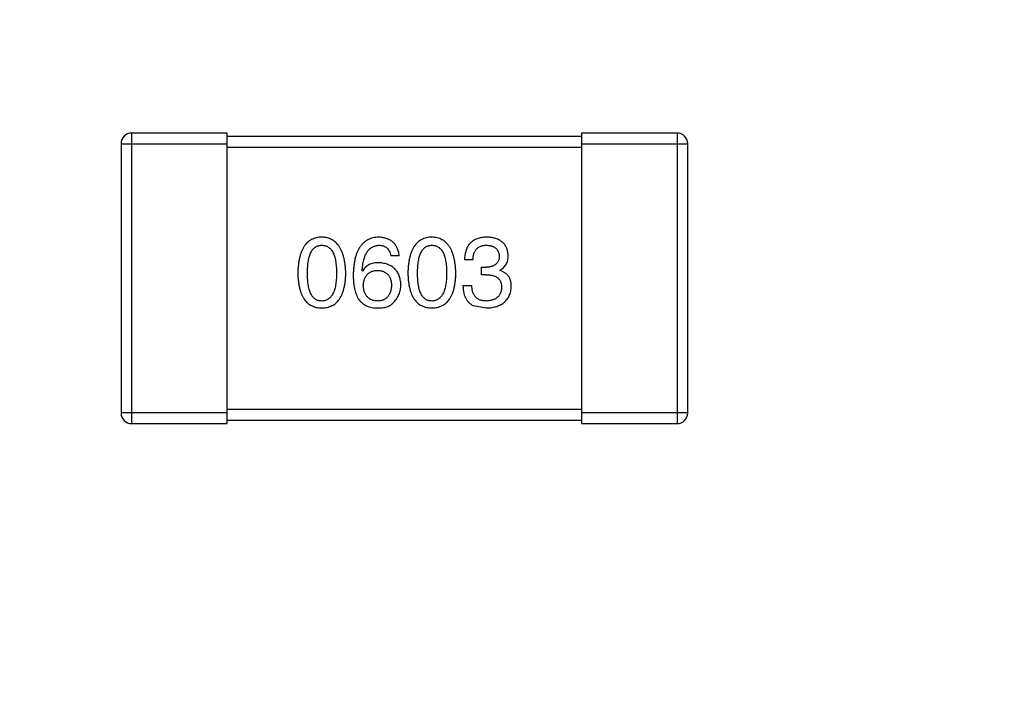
# Model space of a CAD drawing. Header units: millimetres. Extents: x -16 to 538, y -56 to 87.
# Tile 149 of 162: x 428.62 to 431.4, y 47.26 to 49.14. Entities that reach past the tile are written whole.
import ezdxf

# ---------------------------------------------------------------- set-up
doc = ezdxf.new("R2010")
doc.units = ezdxf.units.MM
doc.header["$LTSCALE"] = 1.21
doc.header["$MEASUREMENT"] = 0
doc.header["$PDMODE"] = 3
doc.header["$PDSIZE"] = 0.3125
doc.layers.get('0').update_dxf_attribs({"linetype": 'CONTINUOUS'})
doc.layers.get('DEFPOINTS').update_dxf_attribs({"linetype": 'CONTINUOUS'})
doc.layers.add('Dim', color=3, linetype='CONTINUOUS', lineweight=25)
doc.styles.get("Standard").update_dxf_attribs({"font": 'txt', "width": 0.8})
doc.dimstyles.get("Standard").update_dxf_attribs({"dimtxt": 0.15625, "dimasz": 0.1875, "dimexe": 0.125, "dimexo": 0.0625, "dimgap": 0.09, "dimtad": 0, "dimtih": 1, "dimtoh": 1, "dimzin": 4, "dimdsep": 46, "dimtxsty": 'STANDARD', "dimblk": '_FILLED', "dimblk1": '_FILLED', "dimblk2": '_FILLED', "dimcen": 0.09, "dimazin": 1, "dimtp": 0.01, "dimtm": 0.01, "dimtfac": 1, "dimtofl": 0, "dimtmove": 0, "dimatfit": 3, "dimldrblk": '_FILLED', "dimfxl": 1, "dimtolj": 1, "dimtzin": 4, "dimarcsym": 0})

# ---------------------------------------------------------------- blocks, each defined once
blk = doc.blocks.new('_FILLED')
at = {"color": 0, "linetype": 'ByBlock'}
blk.add_solid([(0, 0), (-1, 0.1667), (-1, -0.1667)], dxfattribs=at)
blk = doc.blocks.new('*D13')
at = {"color": 0, "linetype": 'ByBlock', "lineweight": -2}
for p, q in [((363.4807, 42.9475), (363.4807, 78.5471)), ((489.6807, 42.885), (489.6807, 78.5471)), ((363.4807, 78.4221), (421.9907, 78.4221)), ((489.6807, 78.4221), (431.1707, 78.4221))]:
    blk.add_line(p, q, dxfattribs=at)
at = {"layer": 'DEFPOINTS', "color": 0, "linetype": 'ByBlock'}
for p in [(363.4807, 42.885), (489.6807, 42.8225)]:
    blk.add_point(p, dxfattribs=at)
at = {"color": 0, "linetype": 'ByBlock', "lineweight": -2, "xscale": 2.54, "yscale": 2.54, "zscale": 2.54, "rotation": 180}
blk.add_blockref('_FILLED', (363.4807, 78.4221), dxfattribs=at)
at = {"color": 0, "linetype": 'ByBlock', "lineweight": -2, "xscale": 2.54, "yscale": 2.54, "zscale": 2.54}
blk.add_blockref('_FILLED', (489.6807, 78.4221), dxfattribs=at)
at = {"color": 0, "linetype": 'ByBlock', "lineweight": -2, "insert": (426.5807, 78.4221), "char_height": 2.5, "attachment_point": 5}
blk.add_mtext('\\A1;126.20', dxfattribs=at)
blk = doc.blocks.new('*D17')
at = {"color": 0, "linetype": 'ByBlock', "lineweight": -2}
for p, q in [((392.5807, 37.085), (392.5807, 73.0978)), ((450.5807, 37.085), (450.5807, 73.0978)), ((392.5807, 72.9728), (417.8241, 72.9728)), ((450.5807, 72.9728), (425.3374, 72.9728))]:
    blk.add_line(p, q, dxfattribs=at)
at = {"layer": 'DEFPOINTS', "color": 0, "linetype": 'ByBlock'}
for p in [(392.5807, 37.0225), (450.5807, 37.0225)]:
    blk.add_point(p, dxfattribs=at)
at = {"color": 0, "linetype": 'ByBlock', "lineweight": -2, "xscale": 2.54, "yscale": 2.54, "zscale": 2.54, "rotation": 180}
blk.add_blockref('_FILLED', (392.5807, 72.9728), dxfattribs=at)
at = {"color": 0, "linetype": 'ByBlock', "lineweight": -2, "xscale": 2.54, "yscale": 2.54, "zscale": 2.54}
blk.add_blockref('_FILLED', (450.5807, 72.9728), dxfattribs=at)
at = {"color": 0, "linetype": 'ByBlock', "lineweight": -2, "insert": (421.5807, 72.9728), "char_height": 2.5, "attachment_point": 5}
blk.add_mtext('\\A1;58.00', dxfattribs=at)

msp = doc.modelspace()

# ---------------------------------------------------------------- linework, layer by layer
at = {"color": 7, "linetype": 'Continuous'}
for p, q in [((428.9391, 47.9981), (428.9391, 48.8181)), ((429.2091, 48.8181), (428.9391, 48.8181)), ((429.2091, 47.9981), (429.2091, 48.8181)), ((430.2091, 48.8081), (429.2091, 48.8081)), ((430.2091, 48.8181), (430.2091, 47.9981)), ((430.4791, 48.8181), (430.2091, 48.8181)), ((430.4791, 48.8181), (430.4791, 47.9981)), ((428.9091, 48.7881), (428.9091, 48.0281)), ((428.9091, 48.7881), (429.2091, 48.7881)), ((429.2091, 48.7781), (430.2091, 48.7781)), ((430.2091, 48.7881), (430.5091, 48.7881)), ((430.5091, 48.0281), (430.5091, 48.7881)), ((429.6947, 48.4719), (429.6706, 48.4719)), ((429.9028, 48.4599), (429.8787, 48.4599)), ((429.9268, 48.4184), (429.9268, 48.4392)), ((429.9268, 48.4392), (429.9399, 48.4392)), ((429.9782, 48.4315), (429.9782, 48.4304)), ((429.5908, 48.4282), (429.5897, 48.4293)), ((429.9389, 48.4184), (429.9268, 48.4184)), ((429.8744, 48.3878), (429.8995, 48.3878)), ((429.9039, 48.331), (429.9399, 48.3244)), ((429.2091, 48.0281), (428.9091, 48.0281)), ((430.2091, 48.0381), (429.2091, 48.0381)), ((430.5091, 48.0281), (430.2091, 48.0281)), ((428.9391, 47.9981), (429.2091, 47.9981)), ((429.2091, 48.0081), (430.2091, 48.0081)), ((430.2091, 47.9981), (430.4791, 47.9981))]:
    msp.add_line(p, q, dxfattribs=at)
for centre, start, end in [((428.9391, 48.7881), 90, 180), ((430.4791, 48.7881), 0, 90), ((428.9391, 48.0281), 180, 270), ((430.4791, 48.0281), 270, 0)]:
    msp.add_arc(centre, 0.03, start, end, dxfattribs=at)
for points, knots in [([(429.4758, 48.5244), (429.4732, 48.5243), (429.468, 48.5241), (429.4605, 48.5228), (429.4535, 48.5206), (429.447, 48.5178), (429.4409, 48.5141), (429.4354, 48.5097), (429.4304, 48.5044), (429.4259, 48.4984), (429.4219, 48.4916), (429.4185, 48.4841), (429.4155, 48.4757), (429.413, 48.4666), (429.411, 48.4568), (429.4095, 48.4461), (429.4085, 48.4347), (429.4082, 48.4268), (429.4081, 48.4228)], [0, 0, 0, 0, 0.057911, 0.113262, 0.165956, 0.217443, 0.268511, 0.319665, 0.372, 0.426129, 0.483365, 0.543779, 0.607756, 0.676562, 0.749704, 0.827713, 0.911177, 1, 1, 1, 1]), ([(429.5436, 48.4228), (429.5434, 48.4268), (429.5431, 48.4346), (429.5419, 48.4459), (429.5403, 48.4564), (429.5383, 48.4662), (429.5357, 48.4753), (429.5327, 48.4836), (429.5292, 48.4911), (429.5252, 48.4979), (429.5207, 48.5039), (429.5157, 48.5092), (429.5103, 48.5137), (429.5043, 48.5174), (429.4979, 48.5203), (429.4909, 48.5225), (429.4835, 48.5239), (429.4784, 48.5242), (429.4758, 48.5244)], [0, 0, 0, 0, 0.088475, 0.171606, 0.249595, 0.322626, 0.391327, 0.455765, 0.516374, 0.573675, 0.628522, 0.681161, 0.732559, 0.783563, 0.83504, 0.887639, 0.942585, 1, 1, 1, 1]), ([(429.6367, 48.5244), (429.6339, 48.5242), (429.6284, 48.5239), (429.6204, 48.5224), (429.6129, 48.5202), (429.606, 48.5171), (429.5995, 48.5133), (429.5937, 48.5085), (429.5883, 48.5031), (429.5836, 48.4968), (429.5793, 48.4897), (429.5756, 48.4819), (429.5724, 48.4732), (429.5698, 48.4638), (429.5676, 48.4536), (429.5661, 48.4425), (429.565, 48.4307), (429.5647, 48.4226), (429.5646, 48.4184)], [0, 0, 0, 0, 0.058957, 0.115262, 0.16907, 0.221312, 0.273147, 0.324961, 0.377649, 0.432026, 0.488925, 0.549039, 0.612912, 0.680653, 0.753056, 0.830314, 0.912483, 1, 1, 1, 1]), ([(429.6947, 48.4719), (429.6944, 48.4739), (429.6939, 48.4778), (429.6926, 48.4834), (429.6911, 48.4887), (429.6891, 48.4937), (429.6867, 48.4982), (429.684, 48.5024), (429.6809, 48.5063), (429.6775, 48.5097), (429.6737, 48.5128), (429.6695, 48.5156), (429.6649, 48.518), (429.66, 48.52), (429.6547, 48.5217), (429.649, 48.523), (429.643, 48.5239), (429.6388, 48.5242), (429.6367, 48.5244)], [0, 0, 0, 0, 0.06947, 0.136096, 0.199592, 0.260665, 0.319672, 0.377156, 0.433415, 0.489984, 0.546535, 0.604276, 0.663499, 0.725182, 0.788953, 0.855683, 0.926216, 1, 1, 1, 1]), ([(429.7867, 48.5244), (429.784, 48.5243), (429.7789, 48.5241), (429.7714, 48.5228), (429.7644, 48.5206), (429.7578, 48.5178), (429.7518, 48.5141), (429.7463, 48.5097), (429.7413, 48.5044), (429.7368, 48.4984), (429.7328, 48.4916), (429.7293, 48.4841), (429.7263, 48.4757), (429.7239, 48.4666), (429.7218, 48.4568), (429.7204, 48.4461), (429.7193, 48.4347), (429.7191, 48.4268), (429.7189, 48.4228)], [0, 0, 0, 0, 0.057911, 0.113262, 0.165956, 0.217443, 0.268511, 0.319665, 0.372, 0.426129, 0.483365, 0.543779, 0.607756, 0.676562, 0.749704, 0.827713, 0.911177, 1, 1, 1, 1]), ([(429.8545, 48.4228), (429.8543, 48.4268), (429.8539, 48.4346), (429.8528, 48.4459), (429.8512, 48.4564), (429.8491, 48.4662), (429.8466, 48.4753), (429.8436, 48.4836), (429.8401, 48.4911), (429.8361, 48.4979), (429.8316, 48.5039), (429.8266, 48.5092), (429.8211, 48.5137), (429.8152, 48.5174), (429.8087, 48.5203), (429.8018, 48.5225), (429.7944, 48.5239), (429.7893, 48.5242), (429.7867, 48.5244)], [0, 0, 0, 0, 0.088475, 0.171606, 0.249595, 0.322626, 0.391327, 0.455765, 0.516374, 0.573675, 0.628522, 0.681161, 0.732559, 0.783563, 0.83504, 0.887639, 0.942585, 1, 1, 1, 1]), ([(429.9421, 48.5244), (429.9396, 48.5243), (429.9347, 48.5242), (429.9276, 48.5232), (429.921, 48.522), (429.9149, 48.5201), (429.9092, 48.5178), (429.904, 48.5149), (429.8993, 48.5116), (429.8951, 48.5078), (429.8913, 48.5035), (429.888, 48.4987), (429.8853, 48.4934), (429.883, 48.4877), (429.8812, 48.4814), (429.8799, 48.4747), (429.879, 48.4675), (429.8788, 48.4625), (429.8787, 48.4599)], [0, 0, 0, 0, 0.073232, 0.142595, 0.207997, 0.270074, 0.329156, 0.386529, 0.441846, 0.496976, 0.551877, 0.607941, 0.665637, 0.725446, 0.788542, 0.855101, 0.925196, 1, 1, 1, 1]), ([(430.0022, 48.473), (430.0021, 48.475), (430.0017, 48.4789), (430.0007, 48.4845), (429.9992, 48.4898), (429.9974, 48.4947), (429.9951, 48.4992), (429.9923, 48.5034), (429.9892, 48.5072), (429.9856, 48.5106), (429.9816, 48.5136), (429.9772, 48.5162), (429.9724, 48.5186), (429.9671, 48.5204), (429.9615, 48.5221), (429.9554, 48.5232), (429.9489, 48.5241), (429.9444, 48.5243), (429.9421, 48.5244)], [0, 0, 0, 0, 0.067521, 0.132139, 0.193339, 0.252064, 0.309083, 0.364848, 0.420021, 0.475612, 0.532002, 0.589602, 0.649896, 0.712634, 0.778603, 0.848416, 0.922155, 1, 1, 1, 1]), ([(429.4354, 48.4228), (429.4354, 48.4259), (429.4355, 48.4321), (429.436, 48.441), (429.4367, 48.4493), (429.4378, 48.457), (429.4393, 48.4641), (429.4409, 48.4706), (429.443, 48.4765), (429.4454, 48.4817), (429.448, 48.4864), (429.451, 48.4904), (429.4544, 48.4938), (429.458, 48.4966), (429.462, 48.4988), (429.4664, 48.5004), (429.471, 48.5013), (429.4742, 48.5014), (429.4758, 48.5015)], [0, 0, 0, 0, 0.096452, 0.187278, 0.271765, 0.350519, 0.423437, 0.491321, 0.554011, 0.612224, 0.666281, 0.717003, 0.764884, 0.811423, 0.856783, 0.902993, 0.950236, 1, 1, 1, 1]), ([(429.4758, 48.5015), (429.4775, 48.5014), (429.4808, 48.5013), (429.4855, 48.5004), (429.49, 48.4988), (429.4941, 48.4966), (429.4978, 48.4938), (429.5013, 48.4904), (429.5043, 48.4863), (429.5072, 48.4817), (429.5096, 48.4765), (429.5117, 48.4706), (429.5134, 48.4641), (429.5149, 48.457), (429.516, 48.4493), (429.5168, 48.441), (429.5173, 48.4321), (429.5173, 48.4259), (429.5174, 48.4228)], [0, 0, 0, 0, 0.050604, 0.098688, 0.145699, 0.191791, 0.238625, 0.286717, 0.337546, 0.391814, 0.449755, 0.512106, 0.579685, 0.652048, 0.730262, 0.814146, 0.904281, 1, 1, 1, 1]), ([(429.5897, 48.4293), (429.5899, 48.4321), (429.5903, 48.4376), (429.5914, 48.4456), (429.5926, 48.453), (429.5942, 48.4599), (429.5961, 48.4663), (429.5983, 48.4722), (429.6007, 48.4775), (429.6035, 48.4823), (429.6067, 48.4865), (429.61, 48.4903), (429.6137, 48.4936), (429.6178, 48.4962), (429.6221, 48.4984), (429.6267, 48.4999), (429.6316, 48.5011), (429.635, 48.5013), (429.6367, 48.5015)], [0, 0, 0, 0, 0.089218, 0.173709, 0.252753, 0.326963, 0.397099, 0.462534, 0.524018, 0.582178, 0.637235, 0.689955, 0.741228, 0.791618, 0.841661, 0.892925, 0.945259, 1, 1, 1, 1]), ([(429.6367, 48.5015), (429.639, 48.5014), (429.6433, 48.5013), (429.6494, 48.4998), (429.6549, 48.4975), (429.6596, 48.4942), (429.6635, 48.49), (429.6667, 48.4848), (429.6691, 48.4787), (429.6701, 48.4743), (429.6706, 48.4719)], [0, 0, 0, 0, 0.136586, 0.261496, 0.378089, 0.490612, 0.605522, 0.725767, 0.8561, 1, 1, 1, 1]), ([(429.7463, 48.4228), (429.7463, 48.4259), (429.7463, 48.4321), (429.7468, 48.441), (429.7476, 48.4493), (429.7486, 48.457), (429.7501, 48.4641), (429.7518, 48.4706), (429.7539, 48.4765), (429.7562, 48.4817), (429.7589, 48.4864), (429.7619, 48.4904), (429.7653, 48.4938), (429.7689, 48.4966), (429.7729, 48.4988), (429.7772, 48.5004), (429.7819, 48.5013), (429.7851, 48.5014), (429.7867, 48.5015)], [0, 0, 0, 0, 0.096452, 0.187278, 0.271765, 0.350519, 0.423437, 0.491321, 0.554011, 0.612224, 0.666281, 0.717003, 0.764884, 0.811423, 0.856783, 0.902993, 0.950236, 1, 1, 1, 1]), ([(429.7867, 48.5015), (429.7884, 48.5014), (429.7916, 48.5013), (429.7964, 48.5004), (429.8008, 48.4988), (429.805, 48.4966), (429.8087, 48.4938), (429.8121, 48.4904), (429.8152, 48.4863), (429.818, 48.4817), (429.8204, 48.4765), (429.8225, 48.4706), (429.8243, 48.4641), (429.8257, 48.457), (429.8269, 48.4493), (429.8277, 48.441), (429.8281, 48.4321), (429.8282, 48.4259), (429.8282, 48.4228)], [0, 0, 0, 0, 0.050604, 0.098688, 0.145699, 0.191791, 0.238625, 0.286717, 0.337546, 0.391814, 0.449755, 0.512106, 0.579685, 0.652048, 0.730262, 0.814146, 0.904281, 1, 1, 1, 1]), ([(429.9028, 48.4599), (429.9029, 48.4616), (429.903, 48.4648), (429.9036, 48.4696), (429.9044, 48.474), (429.9055, 48.478), (429.9069, 48.4818), (429.9086, 48.4852), (429.9106, 48.4883), (429.9128, 48.4911), (429.9154, 48.4936), (429.9182, 48.4957), (429.9213, 48.4975), (429.9247, 48.4989), (429.9284, 48.5001), (429.9324, 48.5009), (429.9366, 48.5014), (429.9395, 48.5014), (429.941, 48.5015)], [0, 0, 0, 0, 0.078134, 0.15164, 0.221358, 0.286689, 0.348614, 0.407697, 0.464247, 0.520153, 0.574432, 0.629291, 0.684538, 0.742032, 0.801329, 0.863637, 0.930123, 1, 1, 1, 1]), ([(429.941, 48.5015), (429.9424, 48.5014), (429.9451, 48.5013), (429.949, 48.5008), (429.9526, 48.5001), (429.956, 48.4992), (429.9591, 48.4981), (429.962, 48.4967), (429.9646, 48.4951), (429.967, 48.4933), (429.9692, 48.4913), (429.971, 48.489), (429.9727, 48.4865), (429.9741, 48.4838), (429.9752, 48.4809), (429.9761, 48.4777), (429.9768, 48.4744), (429.977, 48.472), (429.9771, 48.4709)], [0, 0, 0, 0, 0.078051, 0.151197, 0.220412, 0.286742, 0.34933, 0.409464, 0.467368, 0.52298, 0.578639, 0.633998, 0.690142, 0.746855, 0.805868, 0.867776, 0.932345, 1, 1, 1, 1]), ([(429.9771, 48.4709), (429.977, 48.4696), (429.9769, 48.4672), (429.9764, 48.4637), (429.9756, 48.4604), (429.9745, 48.4574), (429.9731, 48.4546), (429.9714, 48.452), (429.9695, 48.4497), (429.9673, 48.4476), (429.9648, 48.4457), (429.9621, 48.4441), (429.9591, 48.4426), (429.9558, 48.4415), (429.9522, 48.4406), (429.9483, 48.4398), (429.9442, 48.4393), (429.9414, 48.4392), (429.9399, 48.4392)], [0, 0, 0, 0, 0.067741, 0.131599, 0.192143, 0.249977, 0.306453, 0.361639, 0.416449, 0.471489, 0.527582, 0.584873, 0.644974, 0.70814, 0.77492, 0.845909, 0.920585, 1, 1, 1, 1]), ([(429.9782, 48.4315), (429.9801, 48.4325), (429.9838, 48.4343), (429.9888, 48.438), (429.993, 48.4424), (429.9964, 48.4473), (429.999, 48.4529), (430.0009, 48.4591), (430.0021, 48.4659), (430.0022, 48.4706), (430.0022, 48.473)], [0, 0, 0, 0, 0.125227, 0.244792, 0.361427, 0.478215, 0.59667, 0.722058, 0.856314, 1, 1, 1, 1]), ([(429.6367, 48.4523), (429.6341, 48.4522), (429.629, 48.4521), (429.6217, 48.451), (429.615, 48.449), (429.6088, 48.4465), (429.6033, 48.443), (429.5985, 48.4389), (429.5942, 48.4339), (429.592, 48.4301), (429.5908, 48.4282)], [0, 0, 0, 0, 0.144617, 0.279572, 0.40596, 0.526097, 0.64389, 0.760003, 0.877724, 1, 1, 1, 1]), ([(429.699, 48.39), (429.6989, 48.3923), (429.6987, 48.3969), (429.6977, 48.4035), (429.6962, 48.4097), (429.6945, 48.4156), (429.6921, 48.4209), (429.6893, 48.4259), (429.6861, 48.4305), (429.6824, 48.4346), (429.6783, 48.4383), (429.6737, 48.4416), (429.6686, 48.4444), (429.6631, 48.4468), (429.6572, 48.4489), (429.6508, 48.4504), (429.6439, 48.4516), (429.6392, 48.452), (429.6367, 48.4523)], [0, 0, 0, 0, 0.071527, 0.139094, 0.20346, 0.264939, 0.323904, 0.381383, 0.437591, 0.493343, 0.549401, 0.606085, 0.664838, 0.725424, 0.788712, 0.855452, 0.925772, 1, 1, 1, 1]), ([(429.4081, 48.4228), (429.4082, 48.4188), (429.4085, 48.4112), (429.4095, 48.4002), (429.411, 48.3899), (429.413, 48.3803), (429.4155, 48.3715), (429.4185, 48.3634), (429.4219, 48.3561), (429.426, 48.3496), (429.4304, 48.3437), (429.4354, 48.3387), (429.4409, 48.3344), (429.447, 48.3308), (429.4535, 48.3281), (429.4605, 48.326), (429.468, 48.3248), (429.4732, 48.3245), (429.4758, 48.3244)], [0, 0, 0, 0, 0.087693, 0.170223, 0.247496, 0.319826, 0.387768, 0.451403, 0.511459, 0.568358, 0.622671, 0.675251, 0.726739, 0.778422, 0.830759, 0.884394, 0.940865, 1, 1, 1, 1]), ([(429.4758, 48.3441), (429.4742, 48.3441), (429.471, 48.3443), (429.4664, 48.3452), (429.462, 48.3467), (429.4581, 48.3489), (429.4544, 48.3517), (429.451, 48.3551), (429.448, 48.3592), (429.4454, 48.3638), (429.443, 48.3691), (429.4409, 48.3749), (429.4393, 48.3814), (429.4378, 48.3885), (429.4367, 48.3962), (429.436, 48.4045), (429.4355, 48.4134), (429.4354, 48.4196), (429.4354, 48.4228)], [0, 0, 0, 0, 0.049766, 0.097012, 0.143225, 0.188786, 0.235079, 0.282962, 0.333687, 0.387747, 0.445963, 0.508657, 0.576545, 0.649868, 0.72822, 0.812712, 0.903543, 1, 1, 1, 1]), ([(429.4758, 48.3244), (429.4785, 48.3245), (429.4837, 48.3248), (429.4912, 48.326), (429.4982, 48.3281), (429.5047, 48.3308), (429.5107, 48.3344), (429.5162, 48.3386), (429.5213, 48.3437), (429.5258, 48.3495), (429.5297, 48.3561), (429.5332, 48.3634), (429.5362, 48.3715), (429.5387, 48.3803), (429.5407, 48.3899), (429.5422, 48.4002), (429.5432, 48.4112), (429.5435, 48.4188), (429.5436, 48.4228)], [0, 0, 0, 0, 0.059134, 0.115603, 0.169236, 0.221572, 0.273254, 0.32474, 0.377319, 0.431815, 0.488555, 0.548609, 0.612242, 0.680182, 0.75251, 0.829782, 0.91231, 1, 1, 1, 1]), ([(429.5174, 48.4228), (429.5173, 48.4196), (429.5173, 48.4136), (429.5168, 48.4047), (429.516, 48.3965), (429.5149, 48.3889), (429.5134, 48.3819), (429.5116, 48.3754), (429.5096, 48.3696), (429.5071, 48.3644), (429.5044, 48.3597), (429.5013, 48.3556), (429.4979, 48.3522), (429.4941, 48.3493), (429.49, 48.3471), (429.4856, 48.3454), (429.4808, 48.3444), (429.4775, 48.3442), (429.4758, 48.3441)], [0, 0, 0, 0, 0.094834, 0.184067, 0.267029, 0.344713, 0.417334, 0.484367, 0.546941, 0.604717, 0.65953, 0.710539, 0.759381, 0.806382, 0.853027, 0.900623, 0.949121, 1, 1, 1, 1]), ([(429.5646, 48.4184), (429.5646, 48.4149), (429.5647, 48.408), (429.5654, 48.3979), (429.5664, 48.3885), (429.5681, 48.3798), (429.57, 48.3716), (429.5724, 48.364), (429.5753, 48.357), (429.5777, 48.3527), (429.5788, 48.3506)], [0, 0, 0, 0, 0.151498, 0.29521, 0.430242, 0.557137, 0.677306, 0.790845, 0.898111, 1, 1, 1, 1]), ([(429.593, 48.3878), (429.5931, 48.3895), (429.5933, 48.3927), (429.594, 48.3975), (429.5951, 48.4019), (429.5963, 48.406), (429.5978, 48.4098), (429.5997, 48.4133), (429.6017, 48.4164), (429.6042, 48.4192), (429.6068, 48.4218), (429.6098, 48.4239), (429.613, 48.4259), (429.6166, 48.4274), (429.6204, 48.4287), (429.6245, 48.4296), (429.6289, 48.4302), (429.6319, 48.4303), (429.6335, 48.4304)], [0, 0, 0, 0, 0.076072, 0.148369, 0.216753, 0.281358, 0.342792, 0.401604, 0.458929, 0.514444, 0.569818, 0.625343, 0.681554, 0.739608, 0.800134, 0.863477, 0.929547, 1, 1, 1, 1]), ([(429.6335, 48.4304), (429.635, 48.4303), (429.6379, 48.4302), (429.6421, 48.4296), (429.6461, 48.4287), (429.6498, 48.4275), (429.6532, 48.4259), (429.6564, 48.4241), (429.6593, 48.422), (429.6619, 48.4195), (429.6642, 48.4167), (429.6663, 48.4137), (429.6681, 48.4103), (429.6696, 48.4066), (429.6708, 48.4026), (429.6718, 48.3983), (429.6725, 48.3937), (429.6727, 48.3905), (429.6728, 48.3889)], [0, 0, 0, 0, 0.069884, 0.136529, 0.199638, 0.259844, 0.317774, 0.374356, 0.430026, 0.485148, 0.5409, 0.597889, 0.657472, 0.718614, 0.783613, 0.85129, 0.923712, 1, 1, 1, 1]), ([(429.7189, 48.4228), (429.7191, 48.4188), (429.7193, 48.4112), (429.7204, 48.4002), (429.7218, 48.3899), (429.7239, 48.3803), (429.7263, 48.3715), (429.7293, 48.3634), (429.7328, 48.3561), (429.7368, 48.3496), (429.7413, 48.3437), (429.7463, 48.3387), (429.7518, 48.3344), (429.7578, 48.3308), (429.7644, 48.3281), (429.7714, 48.326), (429.7789, 48.3248), (429.784, 48.3245), (429.7867, 48.3244)], [0, 0, 0, 0, 0.087693, 0.170223, 0.247496, 0.319826, 0.387768, 0.451403, 0.511459, 0.568358, 0.622671, 0.675251, 0.726739, 0.778422, 0.830759, 0.884394, 0.940865, 1, 1, 1, 1]), ([(429.7867, 48.3441), (429.7851, 48.3441), (429.7819, 48.3443), (429.7772, 48.3452), (429.7729, 48.3467), (429.7689, 48.3489), (429.7653, 48.3517), (429.7619, 48.3551), (429.7589, 48.3592), (429.7562, 48.3638), (429.7539, 48.3691), (429.7518, 48.3749), (429.7501, 48.3814), (429.7487, 48.3885), (429.7476, 48.3962), (429.7468, 48.4045), (429.7463, 48.4134), (429.7463, 48.4196), (429.7463, 48.4228)], [0, 0, 0, 0, 0.049766, 0.097012, 0.143225, 0.188786, 0.235079, 0.282962, 0.333687, 0.387747, 0.445963, 0.508657, 0.576545, 0.649868, 0.72822, 0.812712, 0.903543, 1, 1, 1, 1]), ([(429.7867, 48.3244), (429.7893, 48.3245), (429.7945, 48.3248), (429.802, 48.326), (429.809, 48.3281), (429.8156, 48.3308), (429.8216, 48.3344), (429.8271, 48.3386), (429.8321, 48.3437), (429.8366, 48.3495), (429.8406, 48.3561), (429.8441, 48.3634), (429.8471, 48.3715), (429.8495, 48.3803), (429.8516, 48.3899), (429.853, 48.4002), (429.8541, 48.4112), (429.8543, 48.4188), (429.8545, 48.4228)], [0, 0, 0, 0, 0.059134, 0.115603, 0.169236, 0.221572, 0.273254, 0.32474, 0.377319, 0.431815, 0.488555, 0.548609, 0.612242, 0.680182, 0.75251, 0.829782, 0.91231, 1, 1, 1, 1]), ([(429.8282, 48.4228), (429.8282, 48.4196), (429.8281, 48.4136), (429.8277, 48.4047), (429.8269, 48.3965), (429.8257, 48.3889), (429.8243, 48.3819), (429.8225, 48.3754), (429.8204, 48.3696), (429.818, 48.3644), (429.8152, 48.3597), (429.8121, 48.3556), (429.8087, 48.3522), (429.8049, 48.3493), (429.8008, 48.3471), (429.7964, 48.3454), (429.7917, 48.3444), (429.7884, 48.3442), (429.7867, 48.3441)], [0, 0, 0, 0, 0.094834, 0.184067, 0.267029, 0.344713, 0.417334, 0.484367, 0.546941, 0.604717, 0.65953, 0.710539, 0.759381, 0.806382, 0.853027, 0.900623, 0.949121, 1, 1, 1, 1]), ([(429.9389, 48.4184), (429.9407, 48.4184), (429.9442, 48.4184), (429.9492, 48.4179), (429.954, 48.4172), (429.9584, 48.4162), (429.9624, 48.415), (429.9662, 48.4134), (429.9695, 48.4116), (429.9725, 48.4094), (429.9751, 48.407), (429.9774, 48.4043), (429.9794, 48.4014), (429.981, 48.3981), (429.9822, 48.3945), (429.9831, 48.3907), (429.9836, 48.3866), (429.9836, 48.3838), (429.9837, 48.3823)], [0, 0, 0, 0, 0.082495, 0.159728, 0.232496, 0.300725, 0.365163, 0.425859, 0.483728, 0.538892, 0.592921, 0.646195, 0.699968, 0.754746, 0.811387, 0.870806, 0.933482, 1, 1, 1, 1]), ([(430.011, 48.3856), (430.011, 48.387), (430.0109, 48.3898), (430.0105, 48.3939), (430.0099, 48.3978), (430.009, 48.4015), (430.0078, 48.405), (430.0064, 48.4083), (430.0048, 48.4114), (430.0029, 48.4143), (430.0007, 48.417), (429.9982, 48.4195), (429.9955, 48.4218), (429.9925, 48.424), (429.9893, 48.4259), (429.9859, 48.4277), (429.9821, 48.4291), (429.9795, 48.43), (429.9782, 48.4304)], [0, 0, 0, 0, 0.071215, 0.138707, 0.20396, 0.266995, 0.327734, 0.387609, 0.445602, 0.503345, 0.561136, 0.618597, 0.677672, 0.738255, 0.799989, 0.863961, 0.930555, 1, 1, 1, 1]), ([(429.6345, 48.3441), (429.6329, 48.3441), (429.6298, 48.3443), (429.6254, 48.3449), (429.6211, 48.3458), (429.6172, 48.3472), (429.6136, 48.3487), (429.6103, 48.3507), (429.6072, 48.3529), (429.6045, 48.3555), (429.6019, 48.3584), (429.5998, 48.3617), (429.5979, 48.3652), (429.5963, 48.3691), (429.5951, 48.3733), (429.5941, 48.3779), (429.5933, 48.3827), (429.5931, 48.3861), (429.593, 48.3878)], [0, 0, 0, 0, 0.070403, 0.137196, 0.200053, 0.260887, 0.31876, 0.37535, 0.430743, 0.485927, 0.541678, 0.598832, 0.657726, 0.719441, 0.783504, 0.851852, 0.923533, 1, 1, 1, 1]), ([(429.6728, 48.3889), (429.6727, 48.3872), (429.6725, 48.3838), (429.6718, 48.3789), (429.6708, 48.3744), (429.6697, 48.3701), (429.6682, 48.3662), (429.6665, 48.3626), (429.6645, 48.3593), (429.6622, 48.3563), (429.6597, 48.3537), (429.6569, 48.3513), (429.6538, 48.3493), (429.6505, 48.3476), (429.6469, 48.3462), (429.643, 48.3452), (429.6389, 48.3444), (429.636, 48.3442), (429.6345, 48.3441)], [0, 0, 0, 0, 0.078863, 0.153308, 0.223539, 0.289857, 0.35341, 0.413572, 0.471721, 0.528235, 0.584279, 0.638781, 0.69466, 0.751251, 0.809198, 0.869697, 0.933318, 1, 1, 1, 1]), ([(429.6794, 48.3408), (429.6809, 48.3425), (429.684, 48.346), (429.688, 48.3515), (429.6914, 48.3574), (429.6942, 48.3634), (429.6964, 48.3697), (429.6979, 48.3763), (429.6988, 48.383), (429.699, 48.3876), (429.699, 48.39)], [0, 0, 0, 0, 0.129393, 0.255335, 0.378531, 0.500878, 0.622934, 0.746191, 0.87096, 1, 1, 1, 1]), ([(429.8744, 48.3878), (429.8744, 48.386), (429.8746, 48.3825), (429.875, 48.3774), (429.8757, 48.3725), (429.8766, 48.3679), (429.8777, 48.3635), (429.8789, 48.3593), (429.8805, 48.3554), (429.8822, 48.3517), (429.8842, 48.3483), (429.8863, 48.3451), (429.8887, 48.3421), (429.8913, 48.3394), (429.8941, 48.3369), (429.8972, 48.3347), (429.9004, 48.3326), (429.9027, 48.3315), (429.9039, 48.331)], [0, 0, 0, 0, 0.078937, 0.154495, 0.226898, 0.296844, 0.363348, 0.427781, 0.48946, 0.549586, 0.607902, 0.664733, 0.720805, 0.776157, 0.831175, 0.886736, 0.943094, 1, 1, 1, 1]), ([(429.941, 48.3441), (429.9394, 48.3441), (429.9362, 48.3442), (429.9316, 48.3447), (429.9273, 48.3455), (429.9233, 48.3467), (429.9196, 48.3482), (429.9162, 48.3501), (429.9132, 48.3524), (429.9104, 48.355), (429.9079, 48.3579), (429.9058, 48.3611), (429.9039, 48.3648), (429.9024, 48.3687), (429.9012, 48.373), (429.9003, 48.3776), (429.8997, 48.3826), (429.8996, 48.386), (429.8995, 48.3878)], [0, 0, 0, 0, 0.071272, 0.13882, 0.201858, 0.262757, 0.320043, 0.376709, 0.431462, 0.486034, 0.541209, 0.597703, 0.65589, 0.717768, 0.782056, 0.850407, 0.92277, 1, 1, 1, 1]), ([(429.9399, 48.3244), (429.9427, 48.3245), (429.948, 48.3248), (429.9558, 48.3257), (429.963, 48.3271), (429.9697, 48.3289), (429.9759, 48.3312), (429.9817, 48.3339), (429.9869, 48.3371), (429.9916, 48.3407), (429.9958, 48.3448), (429.9996, 48.3493), (430.0028, 48.3543), (430.0054, 48.3597), (430.0076, 48.3655), (430.0093, 48.3718), (430.0105, 48.3785), (430.0108, 48.3832), (430.011, 48.3856)], [0, 0, 0, 0, 0.078078, 0.151942, 0.221594, 0.28726, 0.350176, 0.409768, 0.467648, 0.523784, 0.578904, 0.634014, 0.689819, 0.746826, 0.805875, 0.867063, 0.931764, 1, 1, 1, 1]), ([(429.9837, 48.3823), (429.9836, 48.3809), (429.9833, 48.378), (429.9826, 48.3739), (429.9816, 48.37), (429.9802, 48.3664), (429.9786, 48.3631), (429.9767, 48.36), (429.9745, 48.3572), (429.972, 48.3547), (429.9691, 48.3524), (429.966, 48.3504), (429.9625, 48.3486), (429.9588, 48.3472), (429.9548, 48.346), (429.9505, 48.3451), (429.9459, 48.3444), (429.9427, 48.3442), (429.941, 48.3441)], [0, 0, 0, 0, 0.068514, 0.133941, 0.195994, 0.255362, 0.312994, 0.369441, 0.424687, 0.480522, 0.537148, 0.594801, 0.654411, 0.716817, 0.781981, 0.850498, 0.923306, 1, 1, 1, 1]), ([(429.5788, 48.3506), (429.5803, 48.3486), (429.5832, 48.3447), (429.5884, 48.3395), (429.5941, 48.335), (429.6004, 48.3314), (429.6071, 48.3284), (429.6143, 48.3263), (429.6221, 48.3249), (429.6274, 48.3246), (429.6302, 48.3244)], [0, 0, 0, 0, 0.125033, 0.246266, 0.36603, 0.485265, 0.606781, 0.732144, 0.862551, 1, 1, 1, 1]), ([(429.6302, 48.3244), (429.633, 48.3244), (429.6384, 48.3243), (429.6462, 48.3249), (429.6533, 48.326), (429.6599, 48.3278), (429.6657, 48.3301), (429.6709, 48.3331), (429.6756, 48.3366), (429.6781, 48.3394), (429.6794, 48.3408)], [0, 0, 0, 0, 0.156782, 0.301945, 0.436395, 0.561474, 0.678489, 0.78853, 0.894967, 1, 1, 1, 1])]:
    msp.add_open_spline(points, degree=3, knots=knots, dxfattribs=at)

# ---------------------------------------------------------------- dimensions: what is measured, and where the dimension line sits
at = {"layer": 'Dim'}
for base, p1, p2, picture, middle in [((489.6807, 78.4221), (363.4807, 42.885), (489.6807, 42.8225), '*D13', (426.5807, 78.4221)), ((450.5807, 72.9728), (392.5807, 37.0225), (450.5807, 37.0225), '*D17', (421.5807, 72.9728))]:
    dim = msp.add_linear_dim(base=base, p1=p1, p2=p2, dimstyle='STANDARD', override={"dimtxt": 2.5, "dimasz": 2.54, "dimtih": 0, "dimtoh": 0, "dimzin": 0, "dimcen": 0.198, "dimadec": 0, "dimazin": 0, "dimtp": 0, "dimtm": 0, "dimtdec": 4, "dimtzin": 0}, dxfattribs=at)
    dim.commit()
    dim.dimension.update_dxf_attribs({"geometry": picture, "text_midpoint": middle})

doc.saveas('drawing.dxf')
